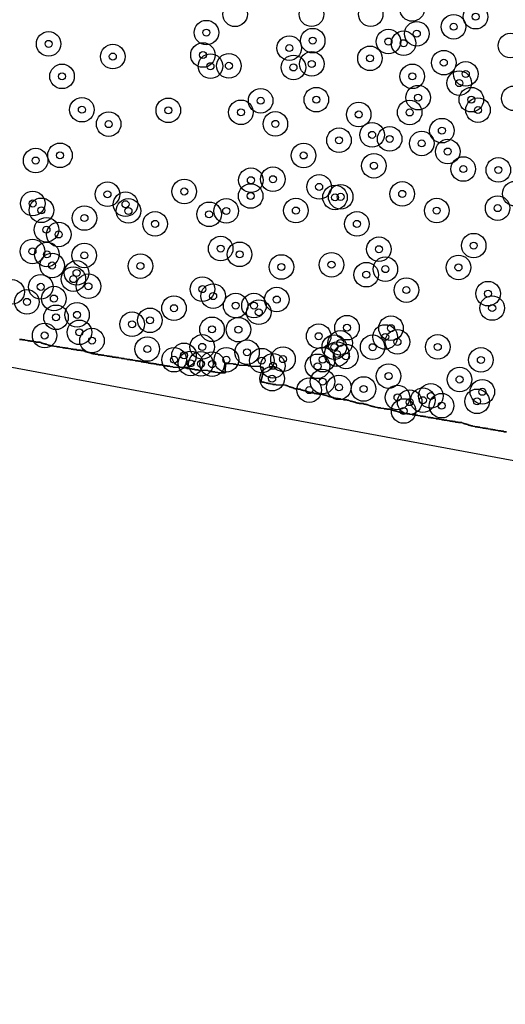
# Model space of a CAD drawing. Header units: inches. Extents: x 128668 to 131679, y 413272 to 413787.
# Tile 11 of 116: x 129103 to 129172, y 413357 to 413497. Entities that reach past the tile are written whole.
import ezdxf

# ---------------------------------------------------------------- set-up
doc = ezdxf.new("R2010")
doc.units = ezdxf.units.IN
doc.header["$MEASUREMENT"] = 0
doc.header["$PDMODE"] = 33
doc.header["$PDSIZE"] = -3
for name, color, linetype in [('Niet gedetecteerde gebieden (D-gebied) (ca. 44.659 m2)', 1, 'Continuous'), ('Onderzoeksgebied Capelsche UW (ca. 743.790 m2)', 5, 'Continuous'), ('Significante objecten binnen onderzoeksgebied', 3, 'Continuous'), ('Veiligheidsmarge objecten d.d. 230531', 6, 'Continuous'), ('Vrijgegeven gebieden (A+B gebied) (ca. 609.035 m2)', 3, 'Continuous')]:
    doc.layers.add(name, color=color, linetype=linetype)

msp = doc.modelspace()

# ---------------------------------------------------------------- linework, layer by layer
at = {"layer": 'Niet gedetecteerde gebieden (D-gebied) (ca. 44.659 m2)'}
for points in [[(129632.56, 413357.07), (129323.52, 413406.68), (129137.65, 413441.08), (128950.88, 413475.91)], [(129102.83, 413451.79), (129103.18, 413451.78), (129103.23, 413451.73), (129103.57, 413451.71), (129103.62, 413451.66), (129103.97, 413451.65), (129104.02, 413451.6), (129104.32, 413451.58), (129104.37, 413451.53), (129104.72, 413451.52), (129104.77, 413451.47), (129105.17, 413451.45), (129105.21, 413451.4), (129105.76, 413451.38), (129105.81, 413451.33), (129105.91, 413451.32), (129105.96, 413451.27), (129106.11, 413451.26), (129106.16, 413451.21), (129106.26, 413451.21), (129106.31, 413451.16), (129106.46, 413451.15), (129106.5, 413451.1), (129106.65, 413451.09), (129106.7, 413451.04), (129106.85, 413451.03), (129106.9, 413450.98), (129107.05, 413450.98), (129107.1, 413450.93), (129107.25, 413450.92), (129107.29, 413450.87), (129107.64, 413450.85), (129107.69, 413450.8), (129108.09, 413450.79), (129108.14, 413450.73), (129108.54, 413450.72), (129108.59, 413450.67), (129108.94, 413450.65), (129108.99, 413450.6), (129109.34, 413450.59), (129109.38, 413450.54), (129109.73, 413450.52), (129109.78, 413450.47), (129110.13, 413450.46), (129110.18, 413450.4), (129110.48, 413450.39), (129110.53, 413450.34), (129110.93, 413450.33), (129110.97, 413450.27), (129111.52, 413450.25), (129111.57, 413450.2), (129111.87, 413450.19), (129111.92, 413450.14), (129112.07, 413450.13), (129112.12, 413450.08), (129112.22, 413450.08), (129112.27, 413450.02), (129112.42, 413450.02), (129112.46, 413449.97), (129112.61, 413449.96), (129112.66, 413449.91), (129112.81, 413449.9), (129112.86, 413449.85), (129113.01, 413449.84), (129113.06, 413449.79), (129113.21, 413449.79), (129113.25, 413449.73), (129113.55, 413449.72), (129113.6, 413449.67), (129114, 413449.66), (129114.05, 413449.6), (129114.45, 413449.59), (129114.5, 413449.54), (129114.85, 413449.52), (129114.9, 413449.47), (129115.25, 413449.46), (129115.29, 413449.4), (129115.64, 413449.39), (129115.69, 413449.34), (129116.04, 413449.33), (129116.09, 413449.27), (129116.49, 413449.26), (129116.54, 413449.21), (129116.94, 413449.19), (129116.98, 413449.14), (129117.33, 413449.13), (129117.38, 413449.07), (129117.73, 413449.06), (129117.78, 413449.01), (129118.13, 413448.99), (129118.18, 413448.94), (129118.53, 413448.93), (129118.57, 413448.88), (129118.92, 413448.86), (129118.97, 413448.81), (129119.32, 413448.8), (129119.37, 413448.75), (129119.72, 413448.73), (129119.77, 413448.68), (129120.12, 413448.67), (129120.17, 413448.61), (129120.47, 413448.6), (129120.51, 413448.55), (129120.81, 413448.54), (129120.86, 413448.49), (129121.16, 413448.48), (129121.21, 413448.42), (129121.51, 413448.41), (129121.56, 413448.36), (129121.91, 413448.35), (129121.95, 413448.29), (129122.3, 413448.28), (129122.35, 413448.23), (129122.7, 413448.22), (129122.75, 413448.16), (129123.1, 413448.15), (129123.15, 413448.1), (129123.5, 413448.08), (129123.55, 413448.03), (129123.85, 413448.02), (129123.89, 413447.97), (129124.24, 413447.96), (129124.29, 413447.9), (129124.69, 413447.89), (129124.74, 413447.84), (129126.29, 413447.78), (129126.34, 413447.72), (129126.64, 413447.71), (129126.68, 413447.66), (129126.98, 413447.65), (129127.03, 413447.6), (129127.38, 413447.58), (129127.43, 413447.53), (129127.78, 413447.52), (129127.83, 413447.47), (129128.28, 413447.45), (129128.32, 413447.4), (129129.67, 413447.34), (129129.72, 413447.29), (129130.02, 413447.28), (129130.07, 413447.23), (129130.32, 413447.22), (129130.37, 413447.17), (129130.67, 413447.15), (129130.71, 413447.1), (129131.11, 413447.09), (129131.16, 413447.04), (129132.11, 413447), (129132.16, 413447.05), (129132.17, 413447.25), (129132.12, 413447.3), (129132.16, 413448.3), (129132.31, 413448.29), (129132.36, 413448.34), (129133.26, 413448.3), (129133.31, 413448.25), (129133.66, 413448.24), (129133.71, 413448.19), (129134.06, 413448.17), (129134.11, 413448.12), (129135.36, 413448.07), (129135.4, 413448.02), (129135.8, 413448), (129135.85, 413447.95), (129137.1, 413447.9), (129137.15, 413447.85), (129137.4, 413447.84), (129137.45, 413447.79), (129137.55, 413447.79), (129137.51, 413446.89), (129137.46, 413446.84), (129137.45, 413446.64), (129137.4, 413446.59), (129137.39, 413446.39), (129137.34, 413446.34), (129137.33, 413446.09), (129137.28, 413446.05), (129137.27, 413445.85), (129137.22, 413445.8), (129137.27, 413445.75), (129137.42, 413445.74), (129137.46, 413445.69), (129137.71, 413445.68), (129137.76, 413445.63), (129137.96, 413445.62), (129138.01, 413445.57), (129138.21, 413445.56), (129138.26, 413445.51), (129138.56, 413445.5), (129138.6, 413445.44), (129138.9, 413445.43), (129138.95, 413445.38), (129139.35, 413445.36), (129139.4, 413445.31), (129140.75, 413445.26), (129140.8, 413445.21), (129140.9, 413445.2), (129140.95, 413445.15), (129141.05, 413445.15), (129141.09, 413445.1), (129141.19, 413445.09), (129141.24, 413445.04), (129141.39, 413445.04), (129141.44, 413444.98), (129141.54, 413444.98), (129141.59, 413444.93), (129141.74, 413444.92), (129141.78, 413444.87), (129141.88, 413444.87), (129141.93, 413444.81), (129142.08, 413444.81), (129142.13, 413444.76), (129142.48, 413444.74), (129142.53, 413444.69), (129142.88, 413444.68), (129142.93, 413444.62), (129143.03, 413444.62), (129143.07, 413444.57), (129143.22, 413444.56), (129143.27, 413444.51), (129143.42, 413444.51), (129143.47, 413444.45), (129143.57, 413444.45), (129143.62, 413444.4), (129143.77, 413444.39), (129143.82, 413444.34), (129143.97, 413444.33), (129144.01, 413444.28), (129144.16, 413444.28), (129144.21, 413444.22), (129144.41, 413444.22), (129144.46, 413444.16), (129144.76, 413444.15), (129144.81, 413444.1), (129145.11, 413444.09), (129145.15, 413444.04), (129145.45, 413444.03), (129145.5, 413443.97), (129146, 413443.95), (129146.05, 413443.9), (129146.25, 413443.89), (129146.3, 413443.84), (129146.45, 413443.84), (129146.5, 413443.79), (129146.65, 413443.78), (129146.69, 413443.73), (129146.79, 413443.72), (129146.84, 413443.67), (129146.99, 413443.67), (129147.04, 413443.61), (129147.19, 413443.61), (129147.24, 413443.56), (129147.39, 413443.55), (129147.44, 413443.5), (129147.59, 413443.49), (129147.63, 413443.44), (129147.88, 413443.43), (129147.93, 413443.38), (129148.23, 413443.37), (129148.28, 413443.32), (129148.58, 413443.3), (129148.63, 413443.25), (129148.98, 413443.24), (129149.02, 413443.19), (129149.47, 413443.17), (129149.52, 413443.12), (129149.72, 413443.11), (129149.77, 413443.06), (129149.92, 413443.05), (129149.97, 413443), (129150.12, 413442.99), (129150.17, 413442.94), (129150.32, 413442.94), (129150.36, 413442.88), (129150.51, 413442.88), (129150.56, 413442.83), (129150.71, 413442.82), (129150.76, 413442.77), (129150.96, 413442.76), (129151.01, 413442.71), (129151.21, 413442.7), (129151.25, 413442.65), (129151.85, 413442.63), (129151.9, 413442.57), (129152.15, 413442.56), (129152.2, 413442.51), (129152.35, 413442.51), (129152.4, 413442.45), (129152.5, 413442.45), (129152.55, 413442.4), (129152.7, 413442.39), (129152.74, 413442.34), (129152.89, 413442.34), (129152.94, 413442.28), (129153.09, 413442.28), (129153.14, 413442.23), (129153.29, 413442.22), (129153.34, 413442.17), (129153.49, 413442.16), (129153.54, 413442.11), (129153.84, 413442.1), (129153.88, 413442.05), (129154.28, 413442.03), (129154.33, 413441.98), (129154.73, 413441.96), (129154.78, 413441.91), (129155.13, 413441.9), (129155.18, 413441.85), (129155.63, 413441.83), (129155.67, 413441.78), (129155.82, 413441.77), (129155.87, 413441.72), (129156.02, 413441.71), (129156.07, 413441.66), (129156.22, 413441.66), (129156.27, 413441.6), (129156.42, 413441.6), (129156.47, 413441.55), (129156.62, 413441.54), (129156.66, 413441.49), (129156.86, 413441.48), (129156.91, 413441.43), (129157.06, 413441.42), (129157.11, 413441.37), (129157.31, 413441.36), (129157.36, 413441.31), (129157.66, 413441.3), (129157.7, 413441.25), (129158, 413441.24), (129158.05, 413441.18), (129158.4, 413441.17), (129158.45, 413441.12), (129158.8, 413441.1), (129158.85, 413441.05), (129159.15, 413441.04), (129159.2, 413440.99), (129159.55, 413440.98), (129159.59, 413440.92), (129159.94, 413440.91), (129159.99, 413440.86), (129160.34, 413440.84), (129160.39, 413440.79), (129160.69, 413440.78), (129160.74, 413440.73), (129161.04, 413440.72), (129161.08, 413440.66), (129161.38, 413440.65), (129161.43, 413440.6), (129161.78, 413440.59), (129161.83, 413440.54), (129162.18, 413440.52), (129162.23, 413440.47), (129162.58, 413440.46), (129162.63, 413440.4), (129162.97, 413440.39), (129163.02, 413440.34), (129163.32, 413440.33), (129163.37, 413440.28), (129163.72, 413440.26), (129163.77, 413440.21), (129164.12, 413440.2), (129164.17, 413440.14), (129164.52, 413440.13), (129164.56, 413440.08), (129164.91, 413440.07), (129164.96, 413440.01), (129165.36, 413440), (129165.41, 413439.95), (129165.86, 413439.93), (129165.91, 413439.88), (129166.06, 413439.87), (129166.1, 413439.82), (129166.2, 413439.81), (129166.25, 413439.76), (129166.4, 413439.76), (129166.45, 413439.71), (129166.6, 413439.7), (129166.65, 413439.65), (129166.75, 413439.64), (129166.8, 413439.59), (129166.95, 413439.59), (129166.99, 413439.53), (129167.14, 413439.53), (129167.19, 413439.48), (129167.39, 413439.47), (129167.44, 413439.42), (129167.74, 413439.4), (129167.79, 413439.35), (129168.09, 413439.34), (129168.14, 413439.29), (129168.44, 413439.28), (129168.48, 413439.23), (129168.83, 413439.21), (129168.88, 413439.16), (129169.23, 413439.15), (129169.28, 413439.09), (129169.58, 413439.08), (129169.63, 413439.03), (129169.93, 413439.02), (129169.97, 413438.97), (129170.27, 413438.96), (129170.32, 413438.9), (129170.62, 413438.89), (129170.67, 413438.84), (129171.02, 413438.83), (129171.07, 413438.77), (129171.42, 413438.76), (129171.47, 413438.71), (129171.81, 413438.7), (129171.86, 413438.64), (129172.21, 413438.63)]]:
    msp.add_lwpolyline(points, dxfattribs=at)
at = {"layer": 'Onderzoeksgebied Capelsche UW (ca. 743.790 m2)'}
msp.add_lwpolyline([(129632.56, 413357.07), (129323.52, 413406.68), (129137.65, 413441.08), (128950.88, 413475.91)], dxfattribs=at)
at = {"layer": 'Significante objecten binnen onderzoeksgebied'}
for p in [(129167.83, 413497.75), (129129.46, 413495.48), (129159.45, 413495.32), (129164.69, 413496.32), (129106.97, 413493.88), (129144.61, 413494.34), (129155.41, 413494.21), (129157.57, 413493.97), (129128.97, 413492.29), (129141.27, 413493.28), (129116.12, 413492.07), (129144.48, 413491.02), (129152.77, 413491.82), (129163.3, 413491.2), (129130.04, 413490.7), (129132.66, 413490.75), (129141.87, 413490.52), (129166.43, 413489.6), (129108.88, 413489.25), (129158.8, 413489.25), (129165.49, 413488.29), (129137.19, 413485.78), (129145.13, 413485.93), (129159.64, 413486.22), (129167.22, 413485.93), (129111.71, 413484.5), (129124.03, 413484.41), (129134.38, 413484.13), (129151.17, 413483.82), (129158.43, 413484.11), (129168.17, 413484.45), (129115.53, 413482.45), (129139.29, 413482.48), (129163.02, 413481.52), (129148.36, 413480.15), (129153.08, 413480.92), (129155.58, 413480.34), (129160.15, 413479.7), (129163.86, 413478.54), (129105.12, 413477.26), (129108.59, 413478), (129143.31, 413477.98), (129153.33, 413476.51), (129166.07, 413476.05), (129171.07, 413475.92), (129135.8, 413474.46), (129138.94, 413474.6), (129126.3, 413472.85), (129145.53, 413473.51), (129115.36, 413472.46), (129135.77, 413472.21), (129147.79, 413472.01), (129148.6, 413472.09), (129157.37, 413472.51), (129104.71, 413471.14), (129105.94, 413470.17), (129117.93, 413471.04), (129118.35, 413470.08), (129132.28, 413470.08), (129142.21, 413470.14), (129162.29, 413470.13), (129170.97, 413470.48), (129112.08, 413469.07), (129129.85, 413469.6), (129106.66, 413467.4), (129122.15, 413468.24), (129150.91, 413468.24), (129108.41, 413466.73), (129104.67, 413464.32), (129131.49, 413464.72), (129154.05, 413464.63), (129167.56, 413465.14), (129106.73, 413463.89), (129112.05, 413463.75), (129134.19, 413463.9), (129107.46, 413462.31), (129120.06, 413462.23), (129140.15, 413462.1), (129147.29, 413462.42), (129154.97, 413461.79), (129165.39, 413462.03), (129110.5, 413460.37), (129110.95, 413461.25), (129152.24, 413461), (129105.85, 413459.27), (129112.65, 413459.35), (129128.89, 413458.94), (129157.97, 413458.81), (129107.72, 413457.6), (129130.42, 413457.95), (129139.49, 413457.46), (129169.61, 413458.3), (129103.88, 413457.13), (129124.84, 413456.23), (129133.63, 413456.6), (129136.24, 413456.6), (129170.19, 413456.25), (129108.02, 413454.93), (129111.02, 413455.28), (129121.41, 413454.5), (129136.93, 413455.65), (129118.87, 413453.94), (129130.26, 413453.22), (129134.03, 413453.17), (129149.5, 413453.45), (129155.77, 413453.38), (129106.4, 413452.34), (129111.36, 413452.79), (129113.15, 413451.61), (129145.46, 413452.24), (129154.94, 413452.13), (129121.03, 413450.41), (129128.86, 413450.72), (129147.69, 413450.69), (129148.54, 413451.28), (129153.15, 413450.67), (129156.69, 413451.43), (129162.44, 413450.71), (129124.85, 413448.89), (129126.27, 413449.51), (129132.31, 413448.88), (129135.25, 413449.95), (129137.35, 413448.76), (129140.38, 413448.97), (129146.04, 413448.9), (129148.06, 413449.69), (129149.34, 413449.36), (129168.58, 413448.86), (129127.2, 413448.36), (129128.68, 413448.3), (129130.28, 413448.26), (129138.94, 413448.02), (129145.3, 413447.95), (129138.83, 413446.19), (129155.42, 413446.55), (129165.54, 413446.07), (129144.12, 413444.56), (129146.02, 413445.77), (129148.35, 413444.95), (129151.86, 413444.72), (129156.7, 413443.51), (129160.31, 413443.12), (129161.45, 413443.73), (129168.79, 413444.32), (129158.43, 413442.85), (129162.98, 413442.34), (129168.04, 413442.96), (129157.57, 413441.58)]:
    msp.add_point(p, dxfattribs=at)
at = {"layer": 'Veiligheidsmarge objecten d.d. 230531', "color": 6, "linetype": 'Continuous', "lineweight": 25}
for centre in [(129133.55, 413498.09), (129144.44, 413498.1), (129152.88, 413498.11), (129158.79, 413498.85), (129167.83, 413497.75), (129129.46, 413495.48), (129159.45, 413495.32), (129164.69, 413496.32), (129106.97, 413493.88), (129144.61, 413494.34), (129155.41, 413494.21), (129157.57, 413493.97), (129141.27, 413493.28), (129172.79, 413493.63), (129116.12, 413492.07), (129128.97, 413492.29), (129144.48, 413491.02), (129152.77, 413491.82), (129163.3, 413491.2), (129130.04, 413490.7), (129132.66, 413490.75), (129141.87, 413490.52), (129166.43, 413489.6), (129108.88, 413489.25), (129158.8, 413489.25), (129165.49, 413488.29), (129137.19, 413485.78), (129145.13, 413485.93), (129159.64, 413486.22), (129167.22, 413485.93), (129173.26, 413486.12), (129111.71, 413484.5), (129124.03, 413484.41), (129134.38, 413484.13), (129158.43, 413484.11), (129168.17, 413484.45), (129151.17, 413483.82), (129115.53, 413482.45), (129139.29, 413482.48), (129163.02, 413481.52), (129148.36, 413480.15), (129153.08, 413480.92), (129155.58, 413480.34), (129160.15, 413479.7), (129163.86, 413478.54), (129105.12, 413477.26), (129108.59, 413478), (129143.31, 413477.98), (129153.33, 413476.51), (129166.07, 413476.05), (129171.07, 413475.92), (129135.8, 413474.46), (129138.94, 413474.6), (129126.3, 413472.85), (129145.53, 413473.51), (129115.36, 413472.46), (129135.77, 413472.21), (129147.79, 413472.01), (129148.6, 413472.09), (129157.37, 413472.51), (129173.41, 413472.54), (129104.71, 413471.14), (129105.94, 413470.17), (129117.93, 413471.04), (129118.35, 413470.08), (129132.28, 413470.08), (129142.21, 413470.14), (129162.29, 413470.13), (129170.97, 413470.48), (129112.08, 413469.07), (129129.85, 413469.6), (129106.66, 413467.4), (129122.15, 413468.24), (129150.91, 413468.24), (129108.41, 413466.73), (129104.67, 413464.32), (129131.49, 413464.72), (129154.05, 413464.63), (129167.56, 413465.14), (129106.73, 413463.89), (129112.05, 413463.75), (129134.19, 413463.9), (129107.46, 413462.31), (129120.06, 413462.23), (129140.15, 413462.1), (129147.29, 413462.42), (129154.97, 413461.79), (129165.39, 413462.03), (129110.5, 413460.37), (129110.95, 413461.25), (129152.24, 413461), (129105.85, 413459.27), (129112.65, 413459.35), (129128.89, 413458.94), (129157.97, 413458.81), (129101.76, 413458.55), (129107.72, 413457.6), (129130.42, 413457.95), (129139.49, 413457.46), (129169.61, 413458.3), (129103.88, 413457.13), (129124.84, 413456.23), (129133.63, 413456.6), (129136.24, 413456.6), (129170.19, 413456.25), (129108.02, 413454.93), (129111.02, 413455.28), (129121.41, 413454.5), (129136.93, 413455.65), (129118.87, 413453.94), (129130.26, 413453.22), (129134.03, 413453.17), (129149.5, 413453.45), (129155.77, 413453.38), (129106.4, 413452.34), (129111.36, 413452.79), (129145.46, 413452.24), (129154.94, 413452.13), (129113.15, 413451.61), (129121.03, 413450.41), (129128.86, 413450.72), (129147.69, 413450.69), (129148.54, 413451.28), (129153.15, 413450.67), (129156.69, 413451.43), (129162.44, 413450.71), (129124.85, 413448.89), (129126.27, 413449.51), (129132.31, 413448.88), (129135.25, 413449.95), (129140.38, 413448.97), (129146.04, 413448.9), (129148.06, 413449.69), (129149.34, 413449.36), (129127.2, 413448.36), (129128.68, 413448.3), (129130.28, 413448.26), (129137.35, 413448.76), (129138.94, 413448.02), (129145.3, 413447.95), (129168.58, 413448.86), (129138.83, 413446.19), (129155.42, 413446.55), (129165.54, 413446.07), (129146.02, 413445.77), (129148.35, 413444.95), (129151.86, 413444.72), (129144.12, 413444.56), (129156.7, 413443.51), (129161.45, 413443.73), (129168.79, 413444.32), (129158.43, 413442.85), (129160.31, 413443.12), (129162.98, 413442.34), (129168.04, 413442.96), (129157.57, 413441.58)]:
    msp.add_circle(centre, 1.75, dxfattribs=at)
at = {"layer": 'Vrijgegeven gebieden (A+B gebied) (ca. 609.035 m2)'}
msp.add_polyline3d([(129172.21, 413438.63, 0), (129171.86, 413438.64, 0), (129171.81, 413438.7, 0), (129171.47, 413438.71, 0), (129171.42, 413438.76, 0), (129171.07, 413438.77, 0), (129171.02, 413438.83, 0), (129170.67, 413438.84, 0), (129170.62, 413438.89, 0), (129170.32, 413438.9, 0), (129170.27, 413438.96, 0), (129169.97, 413438.97, 0), (129169.93, 413439.02, 0), (129169.63, 413439.03, 0), (129169.58, 413439.08, 0), (129169.28, 413439.09, 0), (129169.23, 413439.15, 0), (129168.88, 413439.16, 0), (129168.83, 413439.21, 0), (129168.48, 413439.23, 0), (129168.44, 413439.28, 0), (129168.14, 413439.29, 0), (129168.09, 413439.34, 0), (129167.79, 413439.35, 0), (129167.74, 413439.4, 0), (129167.44, 413439.42, 0), (129167.39, 413439.47, 0), (129167.19, 413439.48, 0), (129167.14, 413439.53, 0), (129166.99, 413439.53, 0), (129166.95, 413439.59, 0), (129166.8, 413439.59, 0), (129166.75, 413439.64, 0), (129166.65, 413439.65, 0), (129166.6, 413439.7, 0), (129166.45, 413439.71, 0), (129166.4, 413439.76, 0), (129166.25, 413439.76, 0), (129166.2, 413439.81, 0), (129166.1, 413439.82, 0), (129166.06, 413439.87, 0), (129165.91, 413439.88, 0), (129165.86, 413439.93, 0), (129165.41, 413439.95, 0), (129165.36, 413440, 0), (129164.96, 413440.01, 0), (129164.91, 413440.07, 0), (129164.56, 413440.08, 0), (129164.52, 413440.13, 0), (129164.17, 413440.14, 0), (129164.12, 413440.2, 0), (129163.77, 413440.21, 0), (129163.72, 413440.26, 0), (129163.37, 413440.28, 0), (129163.32, 413440.33, 0), (129163.02, 413440.34, 0), (129162.97, 413440.39, 0), (129162.63, 413440.4, 0), (129162.58, 413440.46, 0), (129162.23, 413440.47, 0), (129162.18, 413440.52, 0), (129161.83, 413440.54, 0), (129161.78, 413440.59, 0), (129161.43, 413440.6, 0), (129161.38, 413440.65, 0), (129161.08, 413440.66, 0), (129161.04, 413440.72, 0), (129160.74, 413440.73, 0), (129160.69, 413440.78, 0), (129160.39, 413440.79, 0), (129160.34, 413440.84, 0), (129159.99, 413440.86, 0), (129159.94, 413440.91, 0), (129159.59, 413440.92, 0), (129159.55, 413440.98, 0), (129159.2, 413440.99, 0), (129159.15, 413441.04, 0), (129158.85, 413441.05, 0), (129158.8, 413441.1, 0), (129158.45, 413441.12, 0), (129158.4, 413441.17, 0), (129158.05, 413441.18, 0), (129158, 413441.24, 0), (129157.7, 413441.25, 0), (129157.66, 413441.3, 0), (129157.36, 413441.31, 0), (129157.31, 413441.36, 0), (129157.11, 413441.37, 0), (129157.06, 413441.42, 0), (129156.91, 413441.43, 0), (129156.86, 413441.48, 0), (129156.66, 413441.49, 0), (129156.62, 413441.54, 0), (129156.47, 413441.55, 0), (129156.42, 413441.6, 0), (129156.27, 413441.6, 0), (129156.22, 413441.66, 0), (129156.07, 413441.66, 0), (129156.02, 413441.71, 0), (129155.87, 413441.72, 0), (129155.82, 413441.77, 0), (129155.67, 413441.78, 0), (129155.63, 413441.83, 0), (129155.18, 413441.85, 0), (129155.13, 413441.9, 0), (129154.78, 413441.91, 0), (129154.73, 413441.96, 0), (129154.33, 413441.98, 0), (129154.28, 413442.03, 0), (129153.88, 413442.05, 0), (129153.84, 413442.1, 0), (129153.54, 413442.11, 0), (129153.49, 413442.16, 0), (129153.34, 413442.17, 0), (129153.29, 413442.22, 0), (129153.14, 413442.23, 0), (129153.09, 413442.28, 0), (129152.94, 413442.28, 0), (129152.89, 413442.34, 0), (129152.74, 413442.34, 0), (129152.7, 413442.39, 0), (129152.55, 413442.4, 0), (129152.5, 413442.45, 0), (129152.4, 413442.45, 0), (129152.35, 413442.51, 0), (129152.2, 413442.51, 0), (129152.15, 413442.56, 0), (129151.9, 413442.57, 0), (129151.85, 413442.63, 0), (129151.25, 413442.65, 0), (129151.21, 413442.7, 0), (129151.01, 413442.71, 0), (129150.96, 413442.76, 0), (129150.76, 413442.77, 0), (129150.71, 413442.82, 0), (129150.56, 413442.83, 0), (129150.51, 413442.88, 0), (129150.36, 413442.88, 0), (129150.32, 413442.94, 0), (129150.17, 413442.94, 0), (129150.12, 413442.99, 0), (129149.97, 413443, 0), (129149.92, 413443.05, 0), (129149.77, 413443.06, 0), (129149.72, 413443.11, 0), (129149.52, 413443.12, 0), (129149.47, 413443.17, 0), (129149.02, 413443.19, 0), (129148.98, 413443.24, 0), (129148.63, 413443.25, 0), (129148.58, 413443.3, 0), (129148.28, 413443.32, 0), (129148.23, 413443.37, 0), (129147.93, 413443.38, 0), (129147.88, 413443.43, 0), (129147.63, 413443.44, 0), (129147.59, 413443.49, 0), (129147.44, 413443.5, 0), (129147.39, 413443.55, 0), (129147.24, 413443.56, 0), (129147.19, 413443.61, 0), (129147.04, 413443.61, 0), (129146.99, 413443.67, 0), (129146.84, 413443.67, 0), (129146.79, 413443.72, 0), (129146.69, 413443.73, 0), (129146.65, 413443.78, 0), (129146.5, 413443.79, 0), (129146.45, 413443.84, 0), (129146.3, 413443.84, 0), (129146.25, 413443.89, 0), (129146.05, 413443.9, 0), (129146, 413443.95, 0), (129145.5, 413443.97, 0), (129145.45, 413444.03, 0), (129145.15, 413444.04, 0), (129145.11, 413444.09, 0), (129144.81, 413444.1, 0), (129144.76, 413444.15, 0), (129144.46, 413444.16, 0), (129144.41, 413444.22, 0), (129144.21, 413444.22, 0), (129144.16, 413444.28, 0), (129144.01, 413444.28, 0), (129143.97, 413444.33, 0), (129143.82, 413444.34, 0), (129143.77, 413444.39, 0), (129143.62, 413444.4, 0), (129143.57, 413444.45, 0), (129143.47, 413444.45, 0), (129143.42, 413444.51, 0), (129143.27, 413444.51, 0), (129143.22, 413444.56, 0), (129143.07, 413444.57, 0), (129143.03, 413444.62, 0), (129142.93, 413444.62, 0), (129142.88, 413444.68, 0), (129142.53, 413444.69, 0), (129142.48, 413444.74, 0), (129142.13, 413444.76, 0), (129142.08, 413444.81, 0), (129141.93, 413444.81, 0), (129141.88, 413444.87, 0), (129141.78, 413444.87, 0), (129141.74, 413444.92, 0), (129141.59, 413444.93, 0), (129141.54, 413444.98, 0), (129141.44, 413444.98, 0), (129141.39, 413445.04, 0), (129141.24, 413445.04, 0), (129141.19, 413445.09, 0), (129141.09, 413445.1, 0), (129141.05, 413445.15, 0), (129140.95, 413445.15, 0), (129140.9, 413445.2, 0), (129140.8, 413445.21, 0), (129140.75, 413445.26, 0), (129139.4, 413445.31, 0), (129139.35, 413445.36, 0), (129138.95, 413445.38, 0), (129138.9, 413445.43, 0), (129138.6, 413445.44, 0), (129138.56, 413445.5, 0), (129138.26, 413445.51, 0), (129138.21, 413445.56, 0), (129138.01, 413445.57, 0), (129137.96, 413445.62, 0), (129137.76, 413445.63, 0), (129137.71, 413445.68, 0), (129137.46, 413445.69, 0), (129137.42, 413445.74, 0), (129137.27, 413445.75, 0), (129137.22, 413445.8, 0), (129137.27, 413445.85, 0), (129137.28, 413446.05, 0), (129137.33, 413446.09, 0), (129137.34, 413446.34, 0), (129137.39, 413446.39, 0), (129137.4, 413446.59, 0), (129137.45, 413446.64, 0), (129137.46, 413446.84, 0), (129137.51, 413446.89, 0), (129137.55, 413447.79, 0), (129137.45, 413447.79, 0), (129137.4, 413447.84, 0), (129137.15, 413447.85, 0), (129137.1, 413447.9, 0), (129135.85, 413447.95, 0), (129135.8, 413448, 0), (129135.4, 413448.02, 0), (129135.36, 413448.07, 0), (129134.11, 413448.12, 0), (129134.06, 413448.17, 0), (129133.71, 413448.19, 0), (129133.66, 413448.24, 0), (129133.31, 413448.25, 0), (129133.26, 413448.3, 0), (129132.36, 413448.34, 0), (129132.31, 413448.29, 0), (129132.16, 413448.3, 0), (129132.12, 413447.3, 0), (129132.17, 413447.25, 0), (129132.16, 413447.05, 0), (129132.11, 413447, 0), (129131.16, 413447.04, 0), (129131.11, 413447.09, 0), (129130.71, 413447.1, 0), (129130.67, 413447.15, 0), (129130.37, 413447.17, 0), (129130.32, 413447.22, 0), (129130.07, 413447.23, 0), (129130.02, 413447.28, 0), (129129.72, 413447.29, 0), (129129.67, 413447.34, 0), (129128.32, 413447.4, 0), (129128.28, 413447.45, 0), (129127.83, 413447.47, 0), (129127.78, 413447.52, 0), (129127.43, 413447.53, 0), (129127.38, 413447.58, 0), (129127.03, 413447.6, 0), (129126.98, 413447.65, 0), (129126.68, 413447.66, 0), (129126.64, 413447.71, 0), (129126.34, 413447.72, 0), (129126.29, 413447.78, 0), (129124.74, 413447.84, 0), (129124.69, 413447.89, 0), (129124.29, 413447.9, 0), (129124.24, 413447.96, 0), (129123.89, 413447.97, 0), (129123.85, 413448.02, 0), (129123.55, 413448.03, 0), (129123.5, 413448.08, 0), (129123.15, 413448.1, 0), (129123.1, 413448.15, 0), (129122.75, 413448.16, 0), (129122.7, 413448.22, 0), (129122.35, 413448.23, 0), (129122.3, 413448.28, 0), (129121.95, 413448.29, 0), (129121.91, 413448.35, 0), (129121.56, 413448.36, 0), (129121.51, 413448.41, 0), (129121.21, 413448.42, 0), (129121.16, 413448.48, 0), (129120.86, 413448.49, 0), (129120.81, 413448.54, 0), (129120.51, 413448.55, 0), (129120.47, 413448.6, 0), (129120.17, 413448.61, 0), (129120.12, 413448.67, 0), (129119.77, 413448.68, 0), (129119.72, 413448.73, 0), (129119.37, 413448.75, 0), (129119.32, 413448.8, 0), (129118.97, 413448.81, 0), (129118.92, 413448.86, 0), (129118.57, 413448.88, 0), (129118.53, 413448.93, 0), (129118.18, 413448.94, 0), (129118.13, 413448.99, 0), (129117.78, 413449.01, 0), (129117.73, 413449.06, 0), (129117.38, 413449.07, 0), (129117.33, 413449.13, 0), (129116.98, 413449.14, 0), (129116.94, 413449.19, 0), (129116.54, 413449.21, 0), (129116.49, 413449.26, 0), (129116.09, 413449.27, 0), (129116.04, 413449.33, 0), (129115.69, 413449.34, 0), (129115.64, 413449.39, 0), (129115.29, 413449.4, 0), (129115.25, 413449.46, 0), (129114.9, 413449.47, 0), (129114.85, 413449.52, 0), (129114.5, 413449.54, 0), (129114.45, 413449.59, 0), (129114.05, 413449.6, 0), (129114, 413449.66, 0), (129113.6, 413449.67, 0), (129113.55, 413449.72, 0), (129113.25, 413449.73, 0), (129113.21, 413449.79, 0), (129113.06, 413449.79, 0), (129113.01, 413449.84, 0), (129112.86, 413449.85, 0), (129112.81, 413449.9, 0), (129112.66, 413449.91, 0), (129112.61, 413449.96, 0), (129112.46, 413449.97, 0), (129112.42, 413450.02, 0), (129112.27, 413450.02, 0), (129112.22, 413450.08, 0), (129112.12, 413450.08, 0), (129112.07, 413450.13, 0), (129111.92, 413450.14, 0), (129111.87, 413450.19, 0), (129111.57, 413450.2, 0), (129111.52, 413450.25, 0), (129110.97, 413450.27, 0), (129110.93, 413450.33, 0), (129110.53, 413450.34, 0), (129110.48, 413450.39, 0), (129110.18, 413450.4, 0), (129110.13, 413450.46, 0), (129109.78, 413450.47, 0), (129109.73, 413450.52, 0), (129109.38, 413450.54, 0), (129109.34, 413450.59, 0), (129108.99, 413450.6, 0), (129108.94, 413450.65, 0), (129108.59, 413450.67, 0), (129108.54, 413450.72, 0), (129108.14, 413450.73, 0), (129108.09, 413450.79, 0), (129107.69, 413450.8, 0), (129107.64, 413450.85, 0), (129107.29, 413450.87, 0), (129107.25, 413450.92, 0), (129107.1, 413450.93, 0), (129107.05, 413450.98, 0), (129106.9, 413450.98, 0), (129106.85, 413451.03, 0), (129106.7, 413451.04, 0), (129106.65, 413451.09, 0), (129106.5, 413451.1, 0), (129106.46, 413451.15, 0), (129106.31, 413451.16, 0), (129106.26, 413451.21, 0), (129106.16, 413451.21, 0), (129106.11, 413451.26, 0), (129105.96, 413451.27, 0), (129105.91, 413451.32, 0), (129105.81, 413451.33, 0), (129105.76, 413451.38, 0), (129105.21, 413451.4, 0), (129105.17, 413451.45, 0), (129104.77, 413451.47, 0), (129104.72, 413451.52, 0), (129104.37, 413451.53, 0), (129104.32, 413451.58, 0), (129104.02, 413451.6, 0), (129103.97, 413451.65, 0), (129103.62, 413451.66, 0), (129103.57, 413451.71, 0), (129103.23, 413451.73, 0), (129103.18, 413451.78, 0), (129102.83, 413451.79, 0)], dxfattribs=at)

doc.saveas('drawing.dxf')
